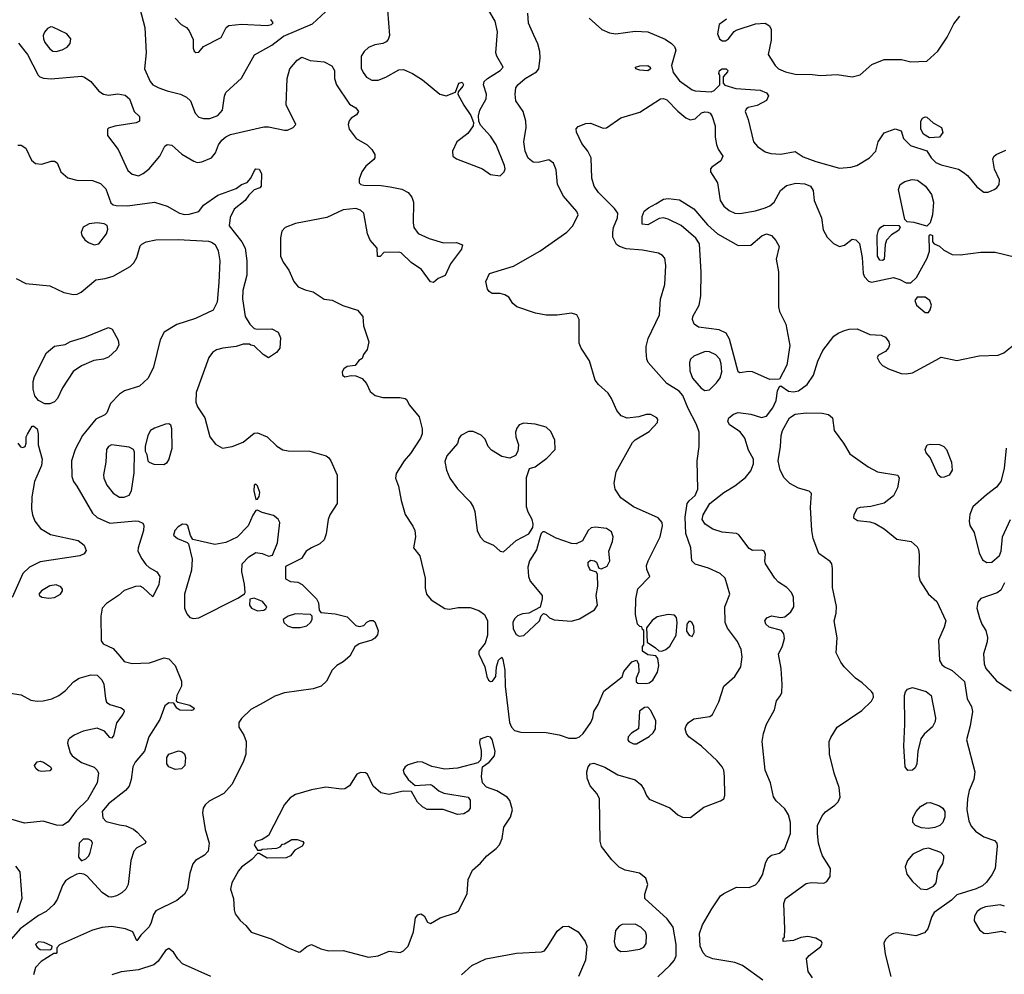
# Model space of a CAD drawing. Extents: x 1173029 to 1307123, y 522559 to 678521.
# Tile 110 of 256: x 1215156 to 1221363, y 576228 to 582245. Entities that reach past the tile are written whole.
import ezdxf

# ---------------------------------------------------------------- set-up
doc = ezdxf.new("R2010")
doc.units = 0

msp = doc.modelspace()

# ---------------------------------------------------------------- linework, layer by layer
at = {"layer": '0CON10XD'}
for points in [[(1215912.2, 582315), (1215943.6, 582195), (1215952.1, 582035), (1215943.3, 581935), (1215977.7, 581855), (1215995, 581834.6), (1216032, 581815), (1216085, 581795.4), (1216170, 581775), (1216206.5, 581756.5), (1216232.6, 581732.6), (1216262.5, 581655), (1216285, 581630.4), (1216315, 581622.5), (1216355, 581621.8), (1216405, 581641.2), (1216433.5, 581675), (1216446.8, 581763.2), (1216455.8, 581785), (1216554.5, 581875.5), (1216636.2, 582023.8), (1216745, 582083.3), (1216819.8, 582140.2), (1217002.4, 582217.6), (1217084, 582295)], [(1217474.5, 582304.5), (1217486.5, 582145), (1217479.6, 582120.4), (1217465.4, 582104.6), (1217445.4, 582094.6), (1217395, 582085.9), (1217355, 582069.2), (1217328, 582045), (1217309.3, 582015), (1217309.3, 581939.3), (1217320.8, 581910.8), (1217341.9, 581881.9), (1217375, 581864.5), (1217415, 581863.6), (1217465, 581882.5), (1217545, 581929.1), (1217575, 581930), (1217631.4, 581905), (1217695, 581865.4), (1217805, 581775.8), (1217845, 581764), (1217903, 581787), (1217924, 581845), (1217945, 581850), (1217953.3, 581835), (1217950, 581825), (1217920, 581790), (1217917.5, 581775), (1217955.7, 581705), (1218000.3, 581640.3), (1218016.1, 581596.1), (1218014.2, 581575), (1217981.9, 581528.1), (1217912.2, 581475), (1217883.7, 581416.3), (1217885.7, 581385), (1217908.7, 581368.7), (1218074.3, 581304.3), (1218125, 581268.8), (1218185, 581261.2), (1218210.8, 581285), (1218215.6, 581305), (1218211.9, 581325), (1218160, 581455), (1218125, 581510), (1218060.3, 581580.3), (1218051.2, 581605), (1218048.8, 581638.8), (1218056.7, 581675), (1218097.5, 581745), (1218098.5, 581775), (1218080.6, 581835), (1218084.3, 581855), (1218105.4, 581874.6), (1218185.7, 581925), (1218204.2, 581945), (1218164.2, 582015), (1218158.6, 582035), (1218168.7, 582168.7), (1218152.5, 582235), (1218113.3, 582303.3)], [(1218396.5, 582146.5), (1218363.2, 582223.2), (1218360, 582285)], [(1216135, 582253.8), (1216173.3, 582215), (1216206.7, 582195), (1216224.4, 582174.4), (1216249.1, 582119.1), (1216250, 582065), (1216256.4, 582046.4), (1216267, 582037), (1216285, 582040), (1216315, 582076.2), (1216425, 582133.3), (1216456.7, 582195), (1216475, 582208), (1216555, 582215.6), (1216715, 582208.1), (1216743.3, 582215), (1216753.8, 582225), (1216738.8, 582245)], [(1218745.8, 582255), (1218825, 582182.1), (1218875, 582162.5), (1218915, 582155.6), (1219035, 582173.2), (1219115, 582169.1), (1219225, 582121.1), (1219265.4, 582095.4), (1219284.3, 582075), (1219292.1, 582052.1), (1219266, 581955), (1219275, 581911.8), (1219315, 581858.9), (1219395, 581802.7), (1219415, 581796.5), (1219515, 581790), (1219535, 581797.5), (1219570, 581835), (1219570, 581895), (1219562.5, 581905), (1219567.5, 581925), (1219584.4, 581935.6), (1219610, 581935), (1219620, 581925), (1219617.5, 581915), (1219590, 581885), (1219590, 581845), (1219601.7, 581831.7), (1219670, 581810), (1219825, 581800), (1219863.9, 581783.9), (1219876.2, 581765), (1219863.9, 581736.1), (1219805, 581704), (1219748.8, 581691.2), (1219735, 581680), (1219728.8, 581665), (1219747.5, 581615), (1219783.1, 581475), (1219807.1, 581445), (1219855, 581412.5), (1219891.1, 581401.1), (1219955, 581397.3), (1220045, 581413.3), (1220095, 581380.8), (1220175, 581350), (1220325, 581309.6), (1220395, 581314.4), (1220433.5, 581326.5), (1220513.8, 581375), (1220552.5, 581415), (1220568.8, 581475), (1220605, 581532.5), (1220675, 581556.2), (1220712.5, 581545), (1220727.5, 581495), (1220772.5, 581452.5), (1220875, 581417.5), (1220901.4, 581375), (1220932.5, 581345), (1220965, 581329.5), (1221075, 581301.9), (1221105, 581284.3), (1221132, 581262), (1221190.2, 581190.2), (1221235, 581156.7), (1221261.7, 581158.3), (1221300, 581175), (1221316.2, 581185), (1221331.2, 581205), (1221332, 581235), (1221301.7, 581301.7), (1221291.2, 581365), (1221297.7, 581382.3), (1221311.2, 581395), (1221372.3, 581422.3)], [(1219611.2, 582248.8), (1219566.1, 582213.9), (1219554.4, 582155), (1219567.1, 582125), (1219585, 582111.9), (1219605, 582111.9), (1219624.2, 582125), (1219659.4, 582170.6), (1219672.4, 582177.6), (1219795, 582218.1), (1219855, 582221.9), (1219884, 582205), (1219892.9, 582182.9), (1219892.5, 582115), (1219874.2, 582025), (1219919.4, 581955), (1219940, 581935), (1219984.2, 581915), (1220045, 581901), (1220155, 581900), (1220205, 581892.9), (1220309.8, 581899.8), (1220405, 581885.4), (1220455, 581896.7), (1220528.5, 581961.5), (1220605, 581994.6), (1220715, 581992.9), (1220775, 581980), (1220875, 581983.1), (1220945, 582045.7), (1221003.8, 582135), (1221045, 582219.2), (1221083, 582267)], [(1215385, 582044.4), (1215423.3, 582055), (1215455, 582072.5), (1215472.9, 582095), (1215477.8, 582125), (1215452.5, 582155), (1215365, 582198.1), (1215351.3, 582198.7), (1215331.4, 582188.6), (1215313, 582167), (1215304.5, 582145), (1215306.4, 582125), (1215315, 582101.4), (1215345, 582061.1), (1215365, 582046.5), (1215385, 582044.4)], [(1215147.4, 582097.4), (1215205.5, 582025), (1215272.5, 581895), (1215283.5, 581883.5), (1215305, 581875.7), (1215355, 581872.2), (1215545, 581887.8), (1215565, 581881.4), (1215604.5, 581854.5), (1215654.4, 581794.4), (1215685, 581775.8), (1215715, 581769.4), (1215775, 581777.5), (1215819.8, 581769.8), (1215847.1, 581745), (1215877, 581667), (1215910, 581635), (1215910, 581605), (1215890, 581595), (1215755, 581573.3), (1215715, 581560), (1215710, 581555), (1215710, 581515), (1215776.8, 581426.8), (1215837.1, 581295), (1215865, 581270.6), (1215905, 581260.6), (1215935, 581274.4), (1215972.5, 581305), (1216040, 581385), (1216071.7, 581448.3), (1216085, 581457.5), (1216115, 581453.3), (1216177, 581397), (1216253.3, 581353.3), (1216275, 581345.5), (1216305, 581347.8), (1216365.8, 581375), (1216389.4, 581405), (1216410, 581455), (1216430, 581485), (1216455, 581506.7), (1216485, 581520.5), (1216695, 581568.6), (1216725, 581569.4), (1216825, 581547.5), (1216845, 581548.9), (1216878.8, 581565), (1216896.7, 581585), (1216855.8, 581665.8), (1216836.4, 581706.4), (1216842.5, 581875), (1216858.8, 581935), (1216905, 581990), (1216935, 582008), (1216987.3, 581987.3), (1217075, 581980), (1217124.2, 581954.2), (1217140, 581925), (1217140, 581875), (1217152, 581835), (1217235, 581712.5), (1217275, 581690), (1217291.2, 581665), (1217280, 581645), (1217245.9, 581624.1), (1217232.3, 581607.7), (1217226, 581585), (1217232, 581555), (1217276, 581495), (1217345.5, 581455.5), (1217376.8, 581426.8), (1217394.3, 581394.3), (1217394.3, 581375), (1217387.4, 581362.6), (1217338.3, 581321.7), (1217312, 581285), (1217295, 581240), (1217296.4, 581216.4), (1217306.4, 581206.4), (1217325, 581202), (1217435, 581200), (1217491.7, 581191.7), (1217565, 581175.8), (1217605.6, 581155.6), (1217627, 581127), (1217638.8, 581095), (1217636.2, 580965), (1217641.2, 580935), (1217667, 580897), (1217736.4, 580866.4), (1217827.9, 580837.9), (1217909.5, 580839.5), (1217947.5, 580825), (1217940.7, 580799.3), (1217871.4, 580705), (1217837.3, 580632.7), (1217795, 580612.5), (1217765, 580587.5), (1217745, 580592.5), (1217689.7, 580669.7), (1217624.2, 580714.2), (1217560, 580775), (1217545, 580780), (1217452.5, 580777.5), (1217428.3, 580751.7), (1217411.7, 580751.7), (1217410, 580805), (1217365.8, 580855.8), (1217348.6, 580895), (1217325.7, 581025), (1217304.6, 581044.6), (1217275, 581055.5), (1217195, 581045.5), (1217093, 580997), (1216895, 580960), (1216828.6, 580935), (1216808.9, 580911.1), (1216800.7, 580869.3), (1216800.5, 580755), (1216817.1, 580717.1), (1216851.8, 580665), (1216883.9, 580593.9), (1216912, 580562), (1216955, 580541.2), (1217005, 580528.8), (1217074.3, 580484.3), (1217125, 580476), (1217192.7, 580442.7), (1217285, 580413.3), (1217320, 580375), (1217323.8, 580315), (1217356.2, 580215), (1217346.7, 580165), (1217323.3, 580135), (1217315, 580110), (1217293.6, 580096.4), (1217270, 580065), (1217220.7, 580059.3), (1217200, 580045), (1217188.8, 580025), (1217190, 580005), (1217205, 579993.3), (1217245, 580001.2), (1217275, 580000), (1217315, 579982.5), (1217341.7, 579951.7), (1217365, 579902), (1217396.8, 579876.8), (1217445, 579864.2), (1217553, 579863), (1217585, 579857.5), (1217595, 579850), (1217613.3, 579815), (1217675, 579742.5), (1217692.9, 579665), (1217692.9, 579635), (1217683.6, 579606.4), (1217619.6, 579510.4), (1217578.6, 579465), (1217530, 579385), (1217524.2, 579355), (1217543.1, 579305), (1217560, 579215), (1217585.4, 579125.4), (1217635, 579053.3), (1217647.5, 579025), (1217652, 578985), (1217637.5, 578915), (1217677.5, 578865), (1217711.8, 578725), (1217712.6, 578662.6), (1217720.6, 578625), (1217748.9, 578588.9), (1217835, 578532.9), (1217865, 578529.4), (1217920.9, 578539.1), (1217995, 578540.8), (1218051.3, 578521.3), (1218085.5, 578495.5), (1218104.4, 578455), (1218104.4, 578365), (1218089.4, 578315), (1218050.8, 578265), (1218050, 578245), (1218087.5, 578165), (1218100.6, 578105), (1218111.7, 578081.7), (1218125, 578072.9), (1218137.5, 578075), (1218158, 578105), (1218161.2, 578165), (1218175, 578207.5), (1218195, 578227.5), (1218201.7, 578211.7), (1218214.4, 578145), (1218217.1, 578045), (1218242.9, 577815), (1218256.8, 577786.8), (1218275.7, 577765.7), (1218315, 577754.3), (1218475, 577752.9), (1218557.9, 577737.9), (1218617, 577717), (1218665, 577715.6), (1218685, 577724.4), (1218708.1, 577745), (1218755.8, 577815), (1218769.2, 577845), (1218775.8, 577885), (1218802.2, 577927.8), (1218837.6, 578012.4), (1218955, 578102.5), (1218965, 578137.5), (1219015, 578196.7), (1219045, 578207.5), (1219056.7, 578185), (1219058.8, 578135), (1219042.5, 578095), (1219042.5, 578072.5), (1219052.5, 578062.5), (1219105, 578061.2), (1219125, 578066.2), (1219148.3, 578081.7), (1219177.3, 578132.7), (1219185.7, 578175), (1219179.2, 578219.2), (1219166.2, 578236.2), (1219115, 578241.2), (1219082.5, 578265), (1219082.5, 578295), (1219090, 578305), (1219090, 578395), (1219081.7, 578401.7), (1219078.3, 578418.3), (1219065, 578420), (1219050, 578435), (1219038.8, 578495), (1219039.4, 578595), (1219053, 578657), (1219128.8, 578735), (1219110.3, 578780.3), (1219107.5, 578805), (1219117.1, 578835), (1219192.7, 578985), (1219207.5, 579055), (1219205.5, 579075), (1219181.9, 579105), (1219025, 579173.9), (1218945, 579231.5), (1218909.1, 579285), (1218903.9, 579323.9), (1218916.7, 579395), (1219019.7, 579580.3), (1219035, 579596.2), (1219125, 579648.8), (1219176, 579705), (1219178, 579725), (1219172, 579735), (1219135.4, 579755.4), (1219105, 579755.5), (1219058.8, 579741.2), (1218985, 579733.8), (1218947.6, 579747.6), (1218920.9, 579780.9), (1218887.6, 579857.6), (1218865, 579891.4), (1218805.3, 579945.3), (1218783.2, 579973.2), (1218749.1, 580095), (1218695.5, 580175), (1218683.1, 580205), (1218683.3, 580355), (1218667.5, 580385), (1218635, 580396), (1218545, 580381.9), (1218475, 580382.5), (1218407.5, 580395), (1218290, 580435), (1218265.7, 580455.7), (1218238.8, 580495), (1218215, 580511.2), (1218185, 580520), (1218135, 580520), (1218115, 580531.2), (1218105, 580546.7), (1218094.3, 580595), (1218117.5, 580645), (1218268.9, 580691.1), (1218434.8, 580785.2), (1218604.5, 580905.5), (1218642, 580945), (1218676, 581015), (1218667.5, 581035), (1218585, 581132.5), (1218545.6, 581205), (1218538.3, 581298.3), (1218520.6, 581340.6), (1218491.2, 581361.2), (1218424.6, 581345.4), (1218392.9, 581347.1), (1218361.8, 581371.8), (1218342, 581415), (1218333.9, 581475), (1218348.8, 581565), (1218347.1, 581605), (1218330.9, 581665), (1218283.9, 581733.9), (1218279.5, 581775), (1218284.5, 581815), (1218295.6, 581835), (1218343.3, 581875), (1218414.3, 581915), (1218428.2, 581935), (1218437.2, 582005), (1218435.9, 582045), (1218423.3, 582093.3), (1218396.5, 582146.5)], [(1219115, 581923.3), (1219065, 581927.1), (1219041.2, 581935), (1219038.8, 581945), (1219065, 581954.2), (1219115, 581955.6), (1219130, 581945), (1219132, 581935), (1219115, 581923.3)], [(1219178.5, 576211.5), (1219255, 576283.3), (1219281.5, 576315), (1219294.6, 576345.4), (1219295.4, 576415), (1219276.2, 576525), (1219238.7, 576578.7), (1219097.5, 576705), (1219097.3, 576732.7), (1219116.2, 576795), (1219103.3, 576835), (1219062.5, 576865), (1218972.5, 576885), (1218935, 576904.2), (1218888.9, 576948.9), (1218824.6, 577034.6), (1218816.3, 577066.3), (1218811.4, 577335), (1218795.4, 577365.4), (1218751.4, 577415), (1218733.1, 577465), (1218732.2, 577505), (1218740, 577535), (1218755, 577554.3), (1218775, 577558.1), (1218845, 577534.4), (1218926.7, 577485), (1219035, 577454.3), (1219070.8, 577425), (1219090.8, 577395), (1219106.9, 577355), (1219125, 577331.9), (1219255, 577276.4), (1219305, 577232.5), (1219335, 577218), (1219385, 577216.7), (1219468.7, 577281.3), (1219575, 577321.5), (1219595.6, 577335), (1219601.9, 577355), (1219599.1, 577475), (1219594.6, 577514.6), (1219585.4, 577535.4), (1219553.3, 577573.3), (1219455, 577666.2), (1219375, 577724), (1219360, 577745), (1219351.4, 577775), (1219357.1, 577795), (1219371.9, 577815), (1219405, 577838.9), (1219507.5, 577852.5), (1219524.1, 577865.9), (1219564.4, 577945.6), (1219596, 578045), (1219665, 578106), (1219701.5, 578165), (1219710.7, 578229.3), (1219705.3, 578275.3), (1219680.5, 578325), (1219618.9, 578408.9), (1219602.7, 578445), (1219600.5, 578545), (1219633.1, 578625), (1219602.9, 578725), (1219571.2, 578755), (1219497.4, 578787.4), (1219415, 578814), (1219394, 578835), (1219386.2, 578915), (1219355.8, 579005.8), (1219351.3, 579108.7), (1219364.7, 579195.3), (1219376.8, 579213.2), (1219415, 579245.5), (1219430.6, 579285), (1219426.9, 579465), (1219438.9, 579555), (1219439.2, 579645), (1219423, 579693), (1219370, 579795), (1219336.6, 579876.6), (1219313, 579903), (1219235, 579951.2), (1219117.5, 580085), (1219108.6, 580105), (1219104.5, 580154.5), (1219105.5, 580185), (1219118.2, 580235), (1219189.6, 580385), (1219196, 580484), (1219222.3, 580575), (1219229.5, 580695), (1219222.2, 580742.2), (1219209.3, 580759.3), (1219183.6, 580773.6), (1219082.8, 580792.8), (1218980, 580800), (1218936.7, 580815), (1218918.3, 580828.3), (1218895.8, 580875), (1218894.4, 580904.4), (1218899.5, 580935), (1218924.6, 580995), (1218926.2, 581025), (1218905, 581054.5), (1218804.6, 581155), (1218777.9, 581195), (1218762.5, 581245), (1218759.4, 581375), (1218736.9, 581415), (1218698.9, 581465), (1218666, 581535), (1218664.2, 581555.8), (1218677.7, 581572.3), (1218725, 581590), (1218755, 581593.5), (1218835, 581560.6), (1218855, 581562.9), (1218945, 581626.9), (1219065, 581662.7), (1219195, 581745.7), (1219215, 581748.1), (1219235, 581738.6), (1219305, 581667.1), (1219355.9, 581625.9), (1219383, 581613), (1219415, 581620), (1219455, 581658.5), (1219475, 581664.5), (1219495, 581661.8), (1219508.6, 581655), (1219522.2, 581635), (1219539.5, 581575), (1219540.5, 581505), (1219548.3, 581458.3), (1219558.7, 581428.7), (1219588, 581385), (1219576, 581355), (1219518.8, 581315), (1219511.2, 581305), (1219510, 581285), (1219555.8, 581215.8), (1219571.5, 581105), (1219595, 581068.6), (1219628.8, 581041.2), (1219665, 581025.5), (1219695, 581023.6), (1219795, 581039.6), (1219855, 581058.5), (1219885, 581072.1), (1219912.2, 581095), (1219951.8, 581168.2), (1219990.6, 581199.4), (1220050, 581215), (1220105, 581210), (1220141.2, 581195), (1220158.8, 581168.8), (1220164, 581105), (1220210.8, 580995), (1220220.7, 580920.7), (1220246, 580875), (1220286, 580835), (1220325, 580815.7), (1220355, 580824.2), (1220405, 580861.2), (1220427.7, 580857.7), (1220451.2, 580835), (1220467.5, 580745), (1220472.5, 580645), (1220481.2, 580625), (1220506.4, 580596.4), (1220525, 580590), (1220665, 580620), (1220705, 580608), (1220745, 580586.2), (1220775, 580586.2), (1220810.7, 580619.3), (1220877.3, 580742.7), (1220892.5, 580785), (1220890, 580885), (1220895, 580890), (1220910, 580885), (1220910, 580845), (1220921.7, 580831.7), (1220955, 580816.7), (1220981.7, 580791.7), (1221034.3, 580764.3), (1221085, 580762.5), (1221215, 580779.6), (1221305, 580779.1), (1221435, 580748)], [(1220890.7, 581500.7), (1220854.1, 581524.1), (1220836.7, 581555), (1220836.7, 581605), (1220847.5, 581625), (1220865, 581633.3), (1220875, 581631.2), (1220915.5, 581595.5), (1220966.7, 581565), (1220976.1, 581533.9), (1220955, 581503.3), (1220890.7, 581500.7)], [(1215143.6, 581453.6), (1215165, 581454.3), (1215195, 581434.3), (1215230, 581360), (1215255, 581337.8), (1215295, 581334.4), (1215355, 581354), (1215375, 581353.8), (1215392.3, 581342.3), (1215416, 581285), (1215458.8, 581248.8), (1215515, 581234.3), (1215615, 581231.4), (1215665, 581212.5), (1215699.5, 581179.5), (1215731.3, 581091.3), (1215745, 581078), (1215764.3, 581074.3), (1215835, 581070.5), (1216005, 581095.6), (1216085, 581070), (1216163.3, 581025), (1216195, 581016.7), (1216225, 581019.4), (1216284.1, 581035.9), (1216315, 581076.2), (1216405, 581139.2), (1216519.7, 581180.3), (1216555, 581206), (1216590.7, 581219.3), (1216613.8, 581245), (1216636.2, 581295), (1216645, 581303.8), (1216665, 581302.5), (1216680, 581275), (1216677.5, 581195), (1216670, 581185), (1216635, 581172.5), (1216600.5, 581139.5), (1216576.2, 581105), (1216508.9, 581051.1), (1216482.8, 580997.2), (1216475.6, 580945), (1216555.6, 580845), (1216576.7, 580805), (1216586.9, 580725), (1216586.9, 580635), (1216562.6, 580537.4), (1216561.1, 580485), (1216578.1, 580375), (1216606, 580325), (1216635, 580298.8), (1216655, 580293.8), (1216745, 580295.8), (1216785.7, 580275.7), (1216799.5, 580239.5), (1216796, 580175), (1216775, 580146.2), (1216725, 580113.3), (1216690, 580135), (1216635, 580190), (1216613, 580193), (1216605, 580200), (1216565, 580198.8), (1216520, 580185), (1216435.7, 580174.3), (1216396.8, 580163.2), (1216372, 580148), (1216348.9, 580115), (1216268.1, 579895), (1216267.1, 579835), (1216275.7, 579805), (1216321.9, 579735), (1216354.6, 579614.6), (1216389.7, 579569.7), (1216435, 579543.3), (1216495.7, 579554.3), (1216565, 579582.9), (1216635, 579639.2), (1216655, 579641.4), (1216716.6, 579616.6), (1216777, 579557), (1216815, 579534.2), (1216847.3, 579527.3), (1216984.3, 579524.3), (1217087.5, 579495), (1217104.2, 579484.2), (1217118, 579465), (1217156.2, 579375), (1217156.2, 579195), (1217112, 579125), (1217100, 579095), (1217088.6, 579005), (1217074.4, 578965.6), (1217048.7, 578941.3), (1216995, 578916.7), (1216962, 578895), (1216932, 578848), (1216831.7, 578798.3), (1216831.7, 578721.7), (1216863, 578703), (1216909.3, 578699.3), (1216935.9, 578685.9), (1217027.5, 578595), (1217039.3, 578569.3), (1217043, 578523), (1217055, 578507.5), (1217145, 578499.2), (1217220.8, 578480.8), (1217275, 578427.5), (1217295, 578420), (1217325, 578427.5), (1217345, 578447.5), (1217365, 578457.5), (1217385, 578457.5), (1217395, 578450), (1217415.8, 578395.8), (1217412.3, 578367.7), (1217395, 578346.2), (1217376.7, 578335), (1217295, 578311.2), (1217268.8, 578291.2), (1217236.2, 578233.8), (1217195, 578198), (1217155, 578174), (1217126, 578145), (1217089.4, 578075), (1217055.9, 578044.1), (1217005, 578026.8), (1216825, 578001.3), (1216765, 577980.4), (1216695, 577941.8), (1216612.7, 577897.3), (1216555, 577841.4), (1216536.9, 577815), (1216536.9, 577785), (1216569.1, 577735), (1216582.9, 577695), (1216582.1, 577615), (1216563.6, 577565), (1216492.2, 577425), (1216442.4, 577367.6), (1216350.5, 577319.5), (1216325, 577296.4), (1216312.4, 577275), (1216308.1, 577245), (1216325, 577141.2), (1216350, 577055), (1216344, 577005), (1216321.3, 576978.7), (1216264, 576946), (1216247.8, 576925), (1216228.5, 576865), (1216212.6, 576767.4), (1216195, 576733.1), (1216146.2, 576693.8), (1216015, 576627.8), (1215998.5, 576605), (1215985.5, 576554.5), (1215971.7, 576528.3), (1215920, 576475), (1215895, 576440), (1215870, 576495), (1215822.5, 576515), (1215735, 576530.4), (1215675, 576522.9), (1215615, 576506.4), (1215406.4, 576413.6), (1215390, 576395), (1215390, 576365), (1215385, 576360), (1215371.7, 576358.3), (1215291.1, 576308.9), (1215255, 576270.8), (1215242.8, 576225)], [(1220875, 580942.5), (1220795.5, 580965.5), (1220750.3, 580970.3), (1220735.8, 580985.8), (1220695.6, 581175), (1220707.5, 581205), (1220736, 581225), (1220782, 581238), (1220815, 581232.3), (1220865.6, 581195), (1220903.6, 581143.6), (1220916.7, 581095), (1220910, 581015), (1220895.9, 580964.1), (1220875, 580942.5)], [(1219885, 579977.5), (1219775, 580025.5), (1219752.4, 580027.6), (1219695, 580018.6), (1219685, 580024.3), (1219631.6, 580231.6), (1219610, 580270), (1219565, 580289.6), (1219435, 580305.8), (1219408.8, 580325), (1219398, 580355), (1219399.2, 580375), (1219440, 580445), (1219449.5, 580505), (1219453, 580653), (1219441.7, 580831.7), (1219417.6, 580867.6), (1219325, 580948.1), (1219245, 580988.1), (1219214.1, 580995.9), (1219187.3, 580992.7), (1219115, 580952), (1219080, 580955), (1219080, 581005), (1219092.8, 581037.2), (1219120.3, 581059.7), (1219165.8, 581084.2), (1219215, 581114.2), (1219245, 581117.5), (1219315, 581110), (1219405, 581053.5), (1219492.1, 580952.1), (1219554.7, 580894.7), (1219685, 580821.9), (1219765, 580824.2), (1219835, 580882.5), (1219865, 580894.4), (1219894.6, 580884.6), (1219923.8, 580853.8), (1219942.9, 580815), (1219926, 580735), (1219940, 580655), (1219940, 580435), (1219946.2, 580405), (1219985.6, 580325.6), (1220011.9, 580191.9), (1219991.9, 580068.1), (1219945, 579980), (1219885, 579977.5)], [(1215625, 580825.7), (1215655, 580832.9), (1215702.5, 580895), (1215712, 580925), (1215708.1, 580948.1), (1215688.5, 580958.5), (1215645, 580965.4), (1215592.9, 580957.1), (1215555, 580937.5), (1215544.2, 580904.2), (1215548, 580885), (1215566.8, 580856.8), (1215589.7, 580839.7), (1215625, 580825.7)], [(1220595, 580726.7), (1220579.3, 580729.3), (1220563.9, 580753.9), (1220562, 580885), (1220570.9, 580919.1), (1220585, 580938), (1220605, 580949.2), (1220697.7, 580947.7), (1220706.7, 580935), (1220696.7, 580915), (1220652.1, 580887.9), (1220620, 580855), (1220612.3, 580827.7), (1220605, 580733.3), (1220595, 580726.7)], [(1215134.3, 580614.3), (1215195, 580582.9), (1215345, 580568.1), (1215435, 580524.4), (1215495, 580513.1), (1215517.5, 580515), (1215542.6, 580527.4), (1215634.7, 580605.3), (1215695, 580613.5), (1215745, 580627.8), (1215851.2, 580688.8), (1215875, 580712.5), (1215894.4, 580745), (1215915, 580818.8), (1215925, 580830.8), (1215953.3, 580845), (1216015, 580857.5), (1216155, 580859.1), (1216345, 580849.1), (1216365, 580843.5), (1216387.6, 580827.6), (1216407.4, 580787.4), (1216417.1, 580725), (1216411.3, 580588.7), (1216399.7, 580465), (1216375.3, 580414.7), (1216265, 580361.4), (1216146.9, 580323.1), (1216067.5, 580275), (1216042.2, 580227.8), (1216000, 580055), (1215965.5, 579984.5), (1215910, 579935), (1215816.7, 579905), (1215785, 579884.3), (1215727.5, 579825), (1215705, 579766.7), (1215692.5, 579755), (1215635, 579728), (1215551.9, 579625), (1215505.6, 579535), (1215482.5, 579465), (1215483.5, 579365), (1215494.4, 579335), (1215515, 579304.2), (1215614.1, 579134.1), (1215645, 579107.5), (1215725, 579071.2), (1215885, 579085.6), (1215905, 579084.2), (1215931.2, 579071.2), (1215937.3, 579057.3), (1215935.6, 579025.6), (1215901.8, 578915), (1215901.2, 578895), (1215925.9, 578845.9), (1215951.4, 578811.4), (1215971.8, 578791.8), (1216020, 578765), (1216038.6, 578735), (1216032.5, 578685), (1215995, 578607.5), (1215934.4, 578664.4), (1215915, 578674.2), (1215885, 578672.9), (1215815, 578647.5), (1215777.8, 578615), (1215702.5, 578565), (1215675.3, 578535), (1215666.7, 578485), (1215668.9, 578328.9), (1215681.8, 578311.8), (1215745, 578282.2), (1215786, 578234), (1215815, 578200.6), (1215865, 578188.1), (1215975, 578191.9), (1216067.2, 578222.8), (1216096.5, 578216.5), (1216136.2, 578175), (1216175.6, 578075), (1216175.6, 578045), (1216146.2, 577985), (1216142.5, 577952.5), (1216152.5, 577942.5), (1216227.5, 577925), (1216256.7, 577905), (1216252.5, 577895), (1216239.5, 577890.5), (1216165, 577892), (1216146.7, 577905), (1216127.5, 577937.5), (1216095, 577938.8), (1216070.3, 577919.7), (1216038.9, 577835), (1215970, 577725), (1215941.9, 577635), (1215884.4, 577565), (1215868.1, 577535), (1215858.5, 577455), (1215845.3, 577414.7), (1215822.8, 577387.2), (1215715, 577302.2), (1215675.6, 577255), (1215680.8, 577215), (1215700.9, 577190.9), (1215785, 577170), (1215825, 577164.2), (1215872.3, 577142.3), (1215896.7, 577125), (1215950, 577065), (1215946.4, 577053.6), (1215893.3, 577025), (1215875.7, 577004.3), (1215855.7, 576945), (1215838.6, 576795), (1215825, 576764), (1215799.1, 576740.9), (1215766.8, 576723.2), (1215735, 576714.3), (1215715, 576717.1), (1215675, 576744), (1215578.3, 576848.3), (1215559.5, 576859.5), (1215535, 576863.3), (1215515, 576858.8), (1215475, 576838), (1215445, 576818), (1215425, 576788), (1215391.1, 576698.9), (1215371.1, 576668.9), (1215322.5, 576625), (1215275, 576598.8), (1215158.9, 576515), (1215045, 576384)], [(1220885, 580400), (1220896, 580415), (1220904.2, 580445), (1220894.2, 580475), (1220865, 580495.8), (1220813.9, 580496.1), (1220800, 580475), (1220810, 580445), (1220865, 580400), (1220885, 580400)], [(1215345, 579822.9), (1215314.3, 579824.3), (1215274.3, 579844.3), (1215252, 579875), (1215240, 579915), (1215240.8, 579965), (1215249.2, 579995), (1215324, 580145), (1215375, 580186), (1215442.4, 580197.6), (1215475, 580215.6), (1215566.9, 580243.1), (1215715, 580304.2), (1215738.8, 580295), (1215776, 580225), (1215780, 580195), (1215766.8, 580163.2), (1215715, 580118), (1215685, 580105.8), (1215623.4, 580096.6), (1215545, 580062.2), (1215493, 580027), (1215426.6, 579923.4), (1215395, 579856.2), (1215375, 579835.8), (1215345, 579822.9)], [(1219841.7, 576191.7), (1219713.5, 576283.5), (1219665, 576301.8), (1219525.3, 576325.3), (1219483, 576343), (1219464.3, 576364.3), (1219445.2, 576405), (1219441.1, 576485), (1219460.2, 576539.8), (1219519, 576641), (1219575, 576721.9), (1219595, 576737.8), (1219675, 576776.7), (1219755, 576774.5), (1219795, 576792.2), (1219815, 576814.2), (1219837.8, 576855), (1219859.2, 576935), (1219875, 576963.3), (1219895, 576978.8), (1219945, 576992), (1219979.1, 577020.9), (1220015.6, 577115), (1220015.4, 577185), (1220003.2, 577233.2), (1219980.2, 577270.2), (1219925, 577321.4), (1219907.2, 577347.2), (1219889.2, 577435), (1219855.8, 577515), (1219836.2, 577695), (1219844.6, 577745), (1219864.6, 577805.4), (1219914.4, 577895), (1219927.3, 577952.7), (1219953.3, 577985), (1219960, 578005), (1219963.8, 578055), (1219955.8, 578155.8), (1219940, 578245), (1219965, 578298.8), (1219976.7, 578345), (1219972.5, 578375), (1219958.8, 578395), (1219881.2, 578415), (1219859.2, 578435), (1219853.4, 578456.6), (1219866.2, 578475), (1219895, 578487.1), (1219955, 578477.1), (1219979.4, 578480.6), (1220018.3, 578511.7), (1220035.8, 578545), (1220034.3, 578605), (1220022.5, 578635), (1219992, 578665), (1219938.7, 578698.7), (1219915.7, 578725), (1219858.6, 578815), (1219854.2, 578835), (1219858, 578875), (1219850, 578895), (1219835, 578902), (1219775, 578900), (1219755, 578912), (1219688.7, 578998.7), (1219675, 579005.7), (1219584.4, 579015.6), (1219525, 579034.6), (1219476.9, 579065), (1219457.5, 579095), (1219464.6, 579125), (1219507.5, 579195), (1219594.3, 579265), (1219665, 579306.4), (1219730.7, 579359.3), (1219765, 579400.8), (1219782.7, 579445), (1219781.5, 579475), (1219751.4, 579531.4), (1219726.8, 579606.8), (1219697, 579647), (1219630.9, 579690.9), (1219620.8, 579715), (1219625.8, 579735), (1219655, 579759.5), (1219685, 579769.2), (1219765, 579758.5), (1219833, 579737), (1219865, 579745.6), (1219905, 579797.8), (1219924.4, 579844.4), (1219934.4, 579905.6), (1219946.4, 579933.6), (1219955, 579937.5), (1220003.7, 579903.7), (1220035, 579898.2), (1220065, 579905.6), (1220120.8, 579945), (1220159.5, 580005), (1220186.7, 580093.3), (1220219.6, 580160.4), (1220289.4, 580250.6), (1220315, 580269.4), (1220355, 580285.6), (1220385.5, 580294.5), (1220435.4, 580295.4), (1220515, 580261.2), (1220586.1, 580256.1), (1220615, 580243.3), (1220636.2, 580215), (1220640, 580195), (1220633.6, 580176.4), (1220615, 580153.3), (1220570.7, 580129.3), (1220562.5, 580115), (1220576.4, 580086.4), (1220596, 580066), (1220632.5, 580045), (1220712.5, 580015), (1220745, 580012.2), (1220785, 580018.1), (1220931.1, 580098.9), (1220965, 580116.7), (1221065, 580096.7), (1221205, 580126.9), (1221325, 580130.6), (1221361.2, 580145), (1221424.1, 580195.9)], [(1219475, 579907.5), (1219505, 579912.5), (1219548.1, 579955), (1219571.9, 579988.1), (1219581.5, 580025), (1219577.8, 580075), (1219570.7, 580105), (1219545, 580132.9), (1219505, 580150.8), (1219477.6, 580152.4), (1219405.8, 580125), (1219385, 580105.6), (1219378.2, 580085), (1219381.7, 580031.7), (1219398, 579985), (1219452.8, 579922.8), (1219475, 579907.5)], [(1220154.5, 576205), (1220127.5, 576245), (1220116.2, 576325), (1220132.6, 576347.4), (1220207.4, 576402.6), (1220215.7, 576425), (1220210.8, 576435), (1220176.1, 576456.1), (1220125, 576467.5), (1220080.5, 576459.5), (1220035, 576441.2), (1219970, 576435), (1219970, 576455), (1219977.5, 576462.5), (1219980, 576515), (1219972.5, 576675), (1219982.9, 576705), (1220115, 576800.6), (1220145, 576806.9), (1220225, 576802), (1220245, 576813.8), (1220264.4, 576845), (1220267.3, 576895), (1220217.1, 576975), (1220205.6, 577005), (1220192.5, 577055), (1220186.5, 577115), (1220186.5, 577165), (1220215, 577226.2), (1220235, 577252), (1220295, 577293.8), (1220315, 577316.2), (1220329.4, 577345), (1220322.9, 577405), (1220291.1, 577495), (1220260.8, 577615), (1220260, 577695), (1220269.7, 577720.3), (1220310, 577785), (1220465, 577890), (1220525, 577950), (1220538.6, 577975), (1220535.7, 577995), (1220525, 578010), (1220466.7, 578065), (1220425, 578094), (1220354, 578165), (1220332, 578195), (1220304.3, 578254.3), (1220309.1, 578349.1), (1220291.1, 578455), (1220303.1, 578505), (1220305.3, 578545.3), (1220280.6, 578665), (1220280, 578785), (1220275.5, 578815), (1220265, 578830), (1220195, 578880.8), (1220158.9, 578975), (1220148.8, 579025), (1220140.7, 579169.3), (1220147.7, 579257.7), (1220133.9, 579273.9), (1220065, 579291.4), (1220012.1, 579322.1), (1219976.2, 579356.2), (1219950, 579405), (1219937.9, 579465), (1219952.2, 579555), (1219955.6, 579625), (1219964.4, 579655), (1220010, 579735), (1220045, 579758.9), (1220115, 579766), (1220215, 579765.6), (1220255.9, 579755.9), (1220280, 579735), (1220290, 579655), (1220350, 579575), (1220388.6, 579508.6), (1220505, 579425.8)], [(1215143.8, 579575), (1215161.7, 579551.7), (1215175, 579547.5), (1215190, 579555), (1215196.7, 579575), (1215196.7, 579615), (1215205, 579632.5), (1215235, 579682.5), (1215245, 579683.3), (1215265.8, 579665), (1215272.9, 579635), (1215272.5, 579565), (1215296.8, 579475), (1215292.9, 579435), (1215249.5, 579335), (1215231.7, 579238.3), (1215230.5, 579160.5), (1215235.6, 579125), (1215250.6, 579085), (1215287.6, 579037.6), (1215350.2, 579000.2), (1215525, 578961.4), (1215562.8, 578932.8), (1215575, 578900), (1215562.8, 578877.2), (1215535.4, 578864.6), (1215285, 578828.5), (1215217.5, 578795), (1215176.1, 578753.9), (1215108, 578602)], [(1216065, 579442), (1216085, 579453.8), (1216095, 579470), (1216116.5, 579545), (1216115.7, 579665.7), (1216109.2, 579689.2), (1216095, 579696.7), (1216075, 579696), (1216005, 579670.8), (1215981.2, 579655), (1215964, 579625), (1215946.1, 579553.9), (1215946.7, 579525), (1215956.7, 579505), (1215963.3, 579465), (1215972.5, 579455), (1216002.3, 579442.3), (1216065, 579442)], [(1218205, 578890), (1218285, 578962), (1218365.8, 579004.2), (1218390, 579045), (1218393.3, 579065), (1218385.8, 579095), (1218361.4, 579141.4), (1218351.5, 579175), (1218350, 579360), (1218370, 579415), (1218405, 579427.5), (1218479.1, 579480.9), (1218532, 579535), (1218529.2, 579595), (1218505, 579650), (1218475, 579676), (1218405, 579696), (1218335, 579701.2), (1218305, 579691.2), (1218289.7, 579670.3), (1218282.5, 579645), (1218284.2, 579615), (1218300, 579565), (1218296.2, 579525), (1218281.7, 579498.3), (1218245, 579482), (1218195, 579491.4), (1218130.9, 579530.9), (1218108.8, 579555), (1218090.5, 579600.5), (1218065.7, 579625.7), (1218015, 579650), (1217985, 579650), (1217936.7, 579625), (1217924.1, 579605.9), (1217916.1, 579573.9), (1217848, 579495), (1217835, 579460), (1217846, 579405), (1217868.6, 579355), (1217915, 579288), (1217995, 579205.8), (1218014.3, 579175), (1218024.3, 579145), (1218040.8, 579025), (1218058, 578985), (1218085, 578958), (1218142.1, 578932.1), (1218185, 578896), (1218205, 578890)], [(1215815, 579234.5), (1215845, 579248.6), (1215861.1, 579275), (1215878.3, 579388.3), (1215879.3, 579519.3), (1215872.5, 579535), (1215845, 579550), (1215735, 579565.6), (1215715, 579554.2), (1215703.3, 579535), (1215699.4, 579455), (1215684.5, 579375.5), (1215686.7, 579355), (1215705, 579312), (1215745, 579260), (1215785, 579235.6), (1215815, 579234.5)], [(1220965, 579360), (1220945.8, 579375), (1220896.2, 579485), (1220870, 579515), (1220863.8, 579535), (1220877.5, 579565), (1220895, 579570), (1220955, 579567.8), (1220982.5, 579555), (1220998.1, 579535), (1221031.2, 579455), (1221033.8, 579405), (1221016.7, 579375), (1220985, 579361.4), (1220965, 579360)], [(1221374.1, 579545), (1221363.1, 579416.9), (1221341.2, 579335), (1221315, 579298.6), (1221250.9, 579249.1), (1221164.3, 579175), (1221146.1, 579126.1), (1221140.8, 579085), (1221145.8, 579055.8), (1221173.2, 579013.2), (1221203.8, 578883.8), (1221225, 578841.2), (1221253.2, 578823.2), (1221285, 578826), (1221332.5, 578867.5), (1221344.3, 578895.7), (1221351.9, 578985), (1221402.9, 579095)], [(1220505, 579425.8), (1220564.4, 579394.4), (1220693, 579373), (1220700, 579355), (1220690.8, 579295), (1220665, 579244), (1220605, 579198.6), (1220522.7, 579177.3), (1220455, 579171.2), (1220435, 579163.3), (1220414, 579125), (1220412.5, 579105), (1220438.3, 579088.3), (1220515, 579080), (1220548.8, 579068.8), (1220606.5, 579036.5), (1220685, 578971.4), (1220775.8, 578955.8), (1220813.2, 578923.2), (1220822.9, 578905), (1220826.9, 578875), (1220823.5, 578736.5), (1220832.7, 578705), (1220885, 578624), (1220938.7, 578578.7), (1220995.5, 578455.5), (1220985, 578416.7), (1220949.4, 578335), (1220955.6, 578205.6), (1220969.7, 578179.7), (1220987, 578167), (1221035, 578142), (1221112.7, 578072.7), (1221129.2, 577965), (1221156, 577915), (1221162.5, 577885), (1221148.1, 577795), (1221124.5, 577705), (1221178, 577505), (1221172, 577455), (1221142.8, 577387.2), (1221130.9, 577335), (1221128, 577265), (1221140, 577195), (1221155, 577161.4), (1221181.3, 577131.3), (1221235, 577094.5), (1221300.9, 577070.9), (1221316, 577055), (1221319.2, 577035), (1221306.7, 576895), (1221285.5, 576855), (1221250.8, 576809.2), (1221225, 576786.7), (1221185, 576767.3), (1221065, 576730), (1221030, 576695), (1220922.1, 576617.9), (1220907, 576593), (1220881.4, 576515), (1220860.2, 576489.8), (1220805, 576470.4), (1220685, 576489.1), (1220663.9, 576486.1), (1220638.3, 576471.7), (1220615, 576447.5), (1220603.6, 576425), (1220612.9, 576355), (1220648.4, 576215)], [(1216645, 579220), (1216655, 579222.5), (1216665, 579240), (1216668.8, 579265), (1216655.9, 579305.9), (1216645, 579317.5), (1216635, 579310), (1216632.5, 579275), (1216645, 579220)], [(1216251.1, 578471.1), (1216285, 578474.7), (1216530.3, 578599.7), (1216573, 578627), (1216577.5, 578635), (1216573.9, 578686.1), (1216556.2, 578765), (1216558.8, 578815), (1216599.7, 578860.3), (1216644.3, 578885.7), (1216685, 578880), (1216727, 578863), (1216749.3, 578870.7), (1216781.4, 578948.6), (1216795.6, 579075), (1216785, 579097.5), (1216755, 579120), (1216685, 579138.6), (1216655, 579153.8), (1216645, 579151.2), (1216625, 579121.2), (1216595.8, 579054.2), (1216525.8, 578984.2), (1216455, 578950), (1216385, 578936.7), (1216247.7, 578967.7), (1216233, 578993), (1216216, 579055), (1216205, 579064), (1216182.5, 579065), (1216155, 579048), (1216134, 579025), (1216126.1, 578996.1), (1216150, 578975), (1216210.5, 578950.5), (1216220.8, 578940.8), (1216243.2, 578845), (1216238.7, 578775), (1216194.6, 578625), (1216194.6, 578535), (1216209.5, 578499.5), (1216227.9, 578477.9), (1216251.1, 578471.1)], [(1218305, 578360), (1218335, 578362.9), (1218432.5, 578455), (1218443, 578487), (1218458.3, 578501.7), (1218475, 578496.7), (1218495.8, 578475.8), (1218525, 578462), (1218635, 578454), (1218685, 578469.6), (1218779.1, 578525), (1218798.5, 578555), (1218790, 578615), (1218800, 578675), (1218798.3, 578748.3), (1218792.5, 578762.5), (1218755, 578776.2), (1218748, 578785), (1218739.2, 578805), (1218740, 578825), (1218755, 578839.2), (1218780, 578835), (1218791.2, 578825), (1218807, 578787), (1218823, 578783), (1218858.7, 578801.3), (1218875.6, 578835), (1218870, 578895), (1218893.3, 578955), (1218897.8, 578985), (1218887.8, 579017.8), (1218855, 579038.5), (1218785, 579046.9), (1218758.7, 579041.3), (1218740, 579025), (1218705, 578959.2), (1218665, 578940.6), (1218635, 578944.4), (1218537, 578977), (1218465, 579016.7), (1218453.8, 579016.2), (1218443.6, 579006.4), (1218437, 578987), (1218415, 578903.8), (1218370.6, 578835), (1218359.4, 578795), (1218362.9, 578735), (1218373.1, 578705), (1218449.2, 578615), (1218450, 578595), (1218437, 578543), (1218365.7, 578504.3), (1218325, 578499.4), (1218295, 578486.7), (1218275, 578468.6), (1218264.5, 578445), (1218266.7, 578405), (1218285, 578370.8), (1218305, 578360)], [(1215338.7, 578598.7), (1215375, 578602.5), (1215413.8, 578625), (1215426, 578645), (1215425.8, 578655.8), (1215415, 578670), (1215385, 578682.5), (1215345, 578675.7), (1215293.8, 578645), (1215276.2, 578625), (1215280, 578615), (1215295.8, 578605.8), (1215338.7, 578598.7)], [(1221363.8, 578695), (1221340.5, 578649.5), (1221317.6, 578632.4), (1221215, 578596), (1221196.9, 578573.1), (1221190.6, 578535), (1221206.5, 578475), (1221222.5, 578435), (1221247.5, 578395), (1221258.3, 578351.7), (1221255.9, 578324.1), (1221231.4, 578248.6), (1221235.4, 578185), (1221247.7, 578155), (1221315, 578078.5), (1221406.7, 578015)], [(1216655, 578518.5), (1216695, 578524.2), (1216707.7, 578532.3), (1216713.3, 578545), (1216687.3, 578577.3), (1216635, 578598.8), (1216607.5, 578592.5), (1216604.3, 578555), (1216617.1, 578535), (1216655, 578518.5)], [(1216925, 578413.3), (1216965, 578424.2), (1216990, 578445), (1217000, 578465), (1217000, 578485), (1216990, 578495), (1216895, 578500), (1216847.5, 578485), (1216817.5, 578465), (1216820, 578445), (1216844.4, 578424.4), (1216875, 578414.4), (1216925, 578413.3)], [(1219205, 578263.8), (1219230, 578275), (1219255, 578296.2), (1219294, 578365), (1219301.2, 578445), (1219297, 578477), (1219285, 578492.5), (1219245, 578495.8), (1219175, 578480.6), (1219142.4, 578457.6), (1219108.3, 578411.7), (1219111.7, 578321.7), (1219165, 578286.7), (1219185, 578266.7), (1219205, 578263.8)], [(1219395, 578357.5), (1219407.7, 578382.3), (1219405, 578420), (1219395, 578442.5), (1219385, 578452.5), (1219375, 578452.5), (1219362.5, 578435), (1219360.7, 578390.7), (1219377.5, 578365), (1219395, 578357.5)], [(1215095, 577999.5), (1215165, 577988.6), (1215225, 577955.6), (1215265, 577949.1), (1215302.7, 577952.7), (1215358.8, 577965), (1215402.5, 577985), (1215445, 578017.8), (1215495, 578071.1), (1215530.8, 578095), (1215605, 578116.2), (1215645, 578112.5), (1215672.5, 578085), (1215687, 578057), (1215695.8, 577965.8), (1215704, 577944), (1215725, 577929.5), (1215795, 577908.6), (1215811.2, 577895), (1215813.8, 577885), (1215806.2, 577865), (1215766.1, 577813.9), (1215748, 577732), (1215735, 577717.5), (1215725, 577720), (1215691.3, 577761.3), (1215645, 577780), (1215555, 577759.7), (1215499.4, 577735), (1215470.5, 577715), (1215461.5, 577705), (1215457.3, 577685), (1215474.7, 577625), (1215487.3, 577605), (1215545, 577562.2), (1215624.6, 577534.6), (1215644.3, 577515), (1215651.9, 577495), (1215644.4, 577435), (1215582.6, 577327.4), (1215510.8, 577259.2), (1215460.9, 577189.2), (1215425, 577166.9), (1215388.3, 577168.3), (1215302.7, 577192.7), (1215185, 577181.1), (1215085, 577209.2)], [(1220755, 577512.5), (1220737.5, 577535), (1220729.5, 577665), (1220736.2, 577805), (1220734.7, 577985.3), (1220741.1, 578008.9), (1220753.8, 578026.2), (1220785, 578035.5), (1220871.2, 578011.2), (1220902.2, 577985), (1220929.5, 577845), (1220927.9, 577822.1), (1220911.4, 577788.6), (1220858.1, 577741.9), (1220838.1, 577711.9), (1220818.8, 577635), (1220811.9, 577555), (1220800.9, 577529.1), (1220785, 577514.2), (1220755, 577512.5)], [(1219025, 577680), (1219045, 577681.4), (1219125, 577728), (1219149.3, 577750.7), (1219164.5, 577775.5), (1219165.6, 577825), (1219135, 577890), (1219115, 577911.2), (1219095, 577910), (1219063, 577887), (1219056.2, 577775), (1219012.5, 577747.5), (1218991.2, 577725), (1218988.8, 577705), (1218996.2, 577695), (1219025, 577680)], [(1217355, 576336.4), (1217415, 576344.5), (1217485, 576374.2), (1217555, 576366), (1217575, 576376), (1217604, 576405), (1217638.8, 576495), (1217651.2, 576585), (1217665, 576603.3), (1217685, 576608.8), (1217705, 576596.7), (1217727, 576557), (1217745, 576547.5), (1217805.7, 576584.3), (1217904.3, 576615.7), (1217921.2, 576628.8), (1217976, 576735), (1217984, 576825), (1218010.8, 576885), (1218061.2, 576928.8), (1218101.4, 576975), (1218159.8, 577020.2), (1218180, 577045), (1218197.8, 577085), (1218207.1, 577155), (1218250.7, 577219.3), (1218261.9, 577265), (1218245, 577323.3), (1218228.6, 577345), (1218164.2, 577385), (1218098.5, 577408.5), (1218072.5, 577435), (1218066.9, 577475), (1218073.8, 577536.2), (1218116.2, 577565), (1218149.4, 577605), (1218154.3, 577635), (1218135, 577707.5), (1218123.6, 577723.6), (1218105, 577726.7), (1218065, 577713.3), (1218056.7, 577705), (1218053.6, 577686.4), (1218065.8, 577635.8), (1218065.8, 577605), (1218061.7, 577578.3), (1218045, 577560), (1217915, 577527.1), (1217835, 577522), (1217755, 577538), (1217694.5, 577564.5), (1217665, 577566.5), (1217605, 577549.4), (1217586, 577535), (1217573.3, 577515), (1217576.7, 577495), (1217605, 577456.7), (1217648.3, 577418.3), (1217745, 577423.8), (1217758.8, 577418.8), (1217798.8, 577385), (1217830.7, 577370.7), (1217982.5, 577345), (1217996.2, 577325), (1217996.2, 577275), (1217983.9, 577256.1), (1217955, 577240), (1217915, 577235.8), (1217825, 577266.2), (1217725, 577266.2), (1217695, 577283.3), (1217664.1, 577314.1), (1217625, 577380), (1217575, 577382), (1217545, 577375.8), (1217485, 577362), (1217432.6, 577372.6), (1217384.4, 577414.4), (1217349.3, 577489.3), (1217335, 577497.5), (1217305, 577500), (1217280.5, 577489.5), (1217235, 577416.2), (1217205, 577397.5), (1217185, 577394.3), (1217085, 577407.5), (1216995, 577390), (1216895, 577360.6), (1216860.6, 577339.4), (1216825, 577298), (1216725, 577102.5), (1216685, 577078.8), (1216645, 577066.2), (1216634, 577045), (1216655, 577010), (1216675, 577010), (1216685, 577017.5), (1216777, 577023), (1216798.3, 577031.7), (1216811.7, 577048.3), (1216825, 577050), (1216872.3, 577077.7), (1216905, 577078.8), (1216940, 577065), (1216946.7, 577055), (1216936.7, 577035), (1216890, 577010), (1216862.5, 576975), (1216835, 576962), (1216715, 576961.2), (1216665, 576990), (1216655, 576990), (1216619.1, 576950.9), (1216555, 576902.9), (1216535, 576880), (1216492.5, 576805), (1216484.3, 576765), (1216504.3, 576705), (1216507.5, 576635), (1216515, 576610), (1216545, 576568), (1216582, 576535), (1216615, 576492.9), (1216742.1, 576452.1), (1216855, 576392), (1216915, 576368), (1216925, 576368.8), (1216965.8, 576404.2), (1216995, 576416.2), (1217055, 576387.8), (1217105, 576375.5), (1217195, 576377.9), (1217355, 576336.4)], [(1216135, 577520), (1216096.1, 577536.1), (1216083.8, 577555), (1216083.8, 577595), (1216096.7, 577615), (1216156.1, 577636.1), (1216180.7, 577630.7), (1216195, 577617.5), (1216200, 577595), (1216197.5, 577545), (1216175, 577524), (1216135, 577520)], [(1215295, 577506.2), (1215275, 577511.2), (1215256.7, 577525), (1215250, 577545), (1215265, 577566.7), (1215285, 577571.2), (1215305, 577566), (1215350, 577535), (1215356.4, 577523.6), (1215345, 577510), (1215295, 577506.2)], [(1220885, 577146.2), (1220841.2, 577151.2), (1220803.8, 577165), (1220785.8, 577185), (1220787.1, 577215), (1220808.1, 577255), (1220835.6, 577285), (1220875, 577309.6), (1220895, 577310), (1220955, 577290.5), (1220976.7, 577275), (1220987.5, 577255), (1220988.6, 577221.4), (1220975.6, 577185), (1220956, 577165), (1220925, 577152.7), (1220885, 577146.2)], [(1215545, 576942.5), (1215572.5, 576955), (1215592.5, 576975), (1215600, 576995), (1215613.8, 577055), (1215609.2, 577069.2), (1215590.5, 577080.5), (1215555, 577080), (1215530, 577055), (1215527, 576967), (1215545, 576942.5)], [(1220875, 576762), (1220917.3, 576782.7), (1220933.3, 576805), (1220943.8, 576875), (1220975, 576927.5), (1220982.7, 576957.3), (1220981.4, 576975), (1220964, 576995), (1220885, 577023.8), (1220852.4, 577017.6), (1220785.7, 576985), (1220752.5, 576945), (1220738.1, 576905), (1220749.7, 576859.7), (1220785, 576813.8), (1220835, 576766.2), (1220875, 576762)], [(1215128.7, 576908.7), (1215156, 576875), (1215170, 576705), (1215140.3, 576615)], [(1221365, 576656.9), (1221336.3, 576666.3), (1221245, 576654.2), (1221216.8, 576643.2), (1221192.1, 576625), (1221174.5, 576595), (1221173.6, 576565), (1221207.8, 576507.8), (1221235, 576486.7), (1221255, 576484.5), (1221345, 576500.8), (1221372.7, 576492.7)], [(1217942, 576225), (1218005.6, 576284.4), (1218094.2, 576325.8), (1218288, 576362), (1218445, 576369.2), (1218465, 576376.2), (1218484.5, 576405.5), (1218545, 576499.2), (1218580.9, 576529.1), (1218615, 576532), (1218676.6, 576496.6), (1218721.4, 576435), (1218731.9, 576405), (1218723.6, 576316.4), (1218679.2, 576215)], [(1218945, 576372.9), (1218985, 576374.4), (1219065, 576386.9), (1219090.6, 576399.4), (1219105, 576422.5), (1219106.9, 576475), (1219101.9, 576495), (1219071.4, 576525), (1219035, 576543.6), (1218955, 576543.1), (1218935, 576532.5), (1218912.9, 576505), (1218903.3, 576435), (1218909.4, 576405), (1218925, 576384.2), (1218945, 576372.9)], [(1215345, 576382.5), (1215358.3, 576391.7), (1215360, 576405), (1215309.7, 576429.7), (1215275, 576432.5), (1215256.2, 576415), (1215265, 576398.8), (1215285, 576384), (1215345, 576382.5)], [(1216360, 576215), (1216181.4, 576295), (1216152.2, 576325), (1216125, 576368), (1216095, 576390), (1216075, 576379.2), (1216029.5, 576310.5), (1216001.3, 576288.7), (1215905, 576255.5), (1215795, 576244.3), (1215737.5, 576225)]]:
    msp.add_lwpolyline(points, dxfattribs=at)

doc.saveas('drawing.dxf')
